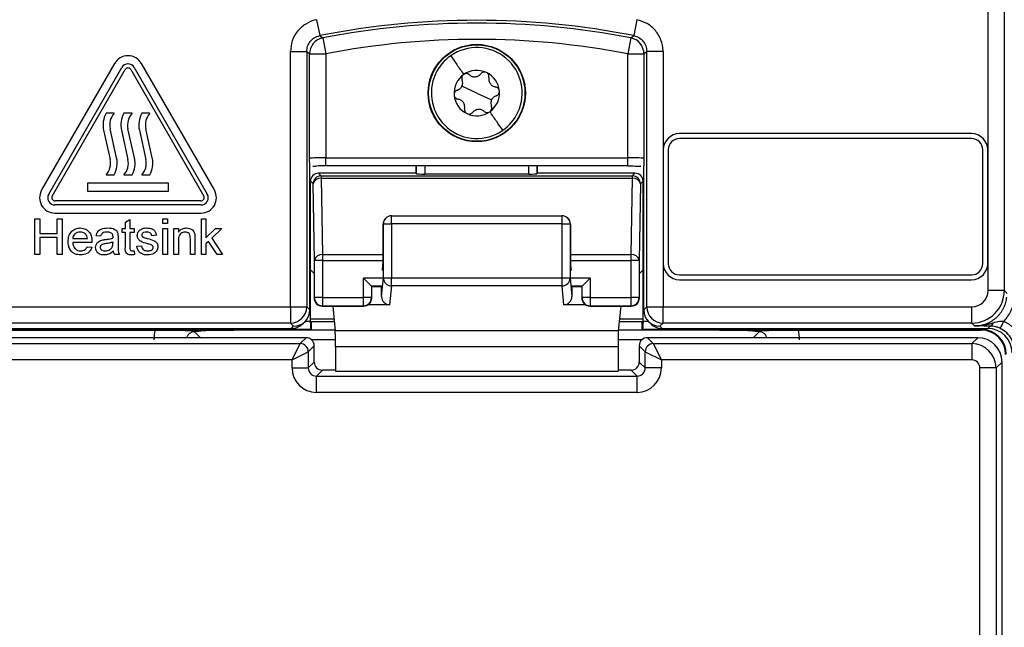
# Model space of a CAD drawing. Header units: millimetres. Extents: x 5 to 418, y 2 to 292.
# Tile 13 of 48: x 86 to 106, y 190 to 203. Entities that reach past the tile are written whole.
import ezdxf

# ---------------------------------------------------------------- set-up
doc = ezdxf.new("R2010")
doc.units = ezdxf.units.MM
doc.layers.add('SLD-0', color=7, linetype='Continuous')
doc.styles.add('SLDTEXTSTYLE0', font='TXT', dxfattribs={"width": 0.605})
doc.dimstyles.new('SLDDIMSTYLE0', dxfattribs={"dimtxt": 3.5, "dimasz": 3.302, "dimexe": 0, "dimexo": 0.0625, "dimgap": 0.875, "dimtad": 1, "dimlfac": 3, "dimrnd": 1e-09, "dimzin": 12, "dimdsep": 46, "dimtxsty": 'SLDTEXTSTYLE0', "dimsah": 1, "dimcen": 0.09, "dimadec": 0, "dimazin": 3, "dimtfac": 1, "dimtofl": 0, "dimtmove": 0, "dimatfit": 3, "dimfxl": 1, "dimfrac": 2, "dimtolj": 1, "dimtzin": 12, "dimarcsym": 0})

# ---------------------------------------------------------------- blocks, each defined once
blk = doc.blocks.new('_D')
at = {"layer": 'SLD-0'}
for p, q in [((58.038, 202.488), (58.038, 259.588)), ((132.371, 202.488), (132.371, 259.588)), ((58.038, 258.588), (132.371, 258.588))]:
    blk.add_line(p, q, dxfattribs=at)
for points in [[(58.038, 258.588), (61.34, 258.08), (61.34, 259.096)], [(132.371, 258.588), (129.069, 259.096), (129.069, 258.08)]]:
    blk.add_solid(points, dxfattribs=at)
at = {"layer": 'SLD-0', "insert": (91.194, 263.1), "char_height": 3.5, "attachment_point": 1, "style": 'SLDTEXTSTYLE0'}
blk.add_mtext('223', dxfattribs=at)

msp = doc.modelspace()

# ---------------------------------------------------------------- linework, layer by layer
at = {"color": 7, "linetype": 'Continuous', "lineweight": 25}
for p, q in [((105.7104, 197.0987), (105.7104, 224.9881)), ((106.0437, 224.9881), (106.0437, 197.0987)), ((91.9146, 202.6609), (91.9791, 202.3339)), ((98.4947, 202.6609), (98.4302, 202.3339)), ((92.0385, 202.286), (92.102, 201.9588)), ((98.3708, 202.286), (98.3072, 201.9588)), ((91.3771, 196.7654), (91.3771, 202.0069)), ((91.3771, 202.0069), (91.7103, 202.0069)), ((91.7103, 202.0069), (91.7103, 196.7654)), ((91.7687, 199.8158), (91.7687, 201.9588)), ((91.7687, 201.9588), (92.102, 201.9588)), ((92.102, 201.9588), (92.102, 199.8244)), ((98.3072, 201.9588), (98.6405, 201.9588)), ((98.3072, 199.8244), (98.3072, 201.9588)), ((98.6405, 201.9588), (98.6405, 199.8158)), ((99.0322, 202.0069), (98.6989, 202.0069)), ((98.6989, 196.7654), (98.6989, 202.0069)), ((99.0322, 202.0069), (99.0322, 196.7654)), ((87.7637, 201.7631), (86.2637, 199.1651)), ((89.8122, 199.1651), (88.3122, 201.7631)), ((86.4081, 199.0817), (87.9081, 201.6798)), ((86.4802, 199.0401), (87.9802, 201.6381)), ((88.0957, 201.6381), (89.5957, 199.0401)), ((88.1679, 201.6798), (89.6679, 199.0817)), ((95.2046, 201.1548), (94.9, 201.297)), ((95.2046, 201.1548), (95.5093, 201.0127)), ((87.7546, 200.7401), (87.588, 200.7401)), ((88.1213, 200.7401), (87.9546, 200.7401)), ((88.488, 200.7401), (88.3213, 200.7401)), ((87.5378, 200.3918), (87.6713, 199.792)), ((87.8048, 199.8217), (87.6713, 200.4215)), ((87.9045, 200.3918), (88.038, 199.792)), ((88.1714, 199.8217), (88.038, 200.4215)), ((88.2712, 200.3918), (88.4046, 199.792)), ((88.5381, 199.8217), (88.4046, 200.4215)), ((105.3713, 200.3215), (99.3713, 200.3215)), ((105.3713, 200.2215), (99.3713, 200.2215)), ((99.038, 199.9881), (99.038, 197.6548)), ((99.138, 199.9881), (99.138, 197.6548)), ((105.6046, 197.6548), (105.6046, 199.9881)), ((105.7046, 197.6548), (105.7046, 199.9881)), ((92.102, 199.6578), (92.102, 199.8244)), ((92.102, 199.8244), (98.3072, 199.8244)), ((98.3072, 199.6578), (98.3072, 199.8244)), ((91.7744, 196.7015), (91.7744, 199.6585)), ((91.8349, 199.6564), (91.9069, 199.6569)), ((91.9536, 199.5101), (92.0077, 199.456)), ((93.9538, 199.5101), (91.9536, 199.5101)), ((98.3072, 199.6578), (92.102, 199.6578)), ((93.9538, 199.6578), (93.9538, 199.5101)), ((93.9684, 199.4955), (93.9538, 199.5101)), ((93.9684, 199.4955), (93.9684, 199.6578)), ((94.1351, 199.6578), (94.1351, 199.4926)), ((96.2742, 199.4926), (94.1351, 199.4926)), ((96.2742, 199.4926), (96.2742, 199.6578)), ((96.4408, 199.6578), (96.4408, 199.4955)), ((96.4554, 199.5101), (96.4408, 199.4955)), ((96.4554, 199.5101), (96.4554, 199.6578)), ((98.4557, 199.5101), (96.4554, 199.5101)), ((98.4016, 199.456), (98.4557, 199.5101)), ((98.6348, 196.7015), (98.6348, 199.6585)), ((88.8713, 199.3067), (87.2046, 199.3067)), ((87.2046, 199.3067), (87.2046, 199.1401)), ((87.588, 199.4734), (87.7546, 199.4734)), ((87.9546, 199.4734), (88.1213, 199.4734)), ((88.3213, 199.4734), (88.488, 199.4734)), ((88.8713, 199.1401), (88.8713, 199.3067)), ((91.7869, 197.5241), (91.7869, 199.3434)), ((91.841, 199.2893), (91.7869, 199.3434)), ((91.8684, 197.7191), (91.841, 199.2893)), ((92.0077, 199.456), (92.0077, 199.4072)), ((92.0077, 199.456), (98.4016, 199.456)), ((92.0077, 199.4072), (92.0351, 197.837)), ((92.0077, 199.4072), (98.4016, 199.4072)), ((98.3742, 197.837), (98.4016, 199.4072)), ((98.4016, 199.4072), (98.4016, 199.456)), ((98.5682, 199.2893), (98.5408, 197.7191)), ((98.6223, 199.3434), (98.5682, 199.2893)), ((98.6223, 197.5241), (98.6223, 199.3434)), ((87.2046, 199.1401), (88.8713, 199.1401)), ((89.538, 198.9401), (86.538, 198.9401)), ((89.538, 198.8567), (86.538, 198.8567)), ((86.538, 198.6901), (89.538, 198.6901)), ((86.1226, 197.8401), (86.1226, 198.5734)), ((86.1226, 198.5734), (86.226, 198.5734)), ((86.226, 198.5734), (86.226, 198.2726)), ((86.5833, 198.2726), (86.5833, 198.5734)), ((86.5833, 198.5734), (86.6867, 198.5734)), ((86.6867, 198.5734), (86.6867, 197.8401)), ((87.9841, 198.5064), (88.0781, 198.5599)), ((87.9841, 198.376), (87.9841, 198.5064)), ((88.0781, 198.5599), (88.0781, 198.376)), ((88.7551, 198.5734), (88.8491, 198.5734)), ((88.7551, 198.4794), (88.7551, 198.5734)), ((88.8491, 198.4794), (88.7551, 198.4794)), ((88.8491, 198.5734), (88.8491, 198.4794)), ((89.5464, 197.8401), (89.5464, 198.5734)), ((89.5464, 198.5734), (89.6404, 198.5734)), ((89.6404, 198.5734), (89.6404, 198.1844)), ((93.3339, 198.5864), (93.3289, 198.5814)), ((93.4517, 198.4685), (93.4517, 198.6352)), ((93.4517, 198.6352), (96.9575, 198.6352)), ((96.9575, 198.4685), (96.9575, 198.6352)), ((97.0804, 198.5814), (97.0754, 198.5864)), ((87.9183, 198.2914), (87.9183, 198.376)), ((87.9183, 198.376), (87.9841, 198.376)), ((87.9841, 198.2914), (87.9183, 198.2914)), ((87.9841, 197.9906), (87.9841, 198.2914)), ((88.0781, 198.376), (88.1627, 198.376)), ((88.1627, 198.2914), (88.0781, 198.2914)), ((88.0781, 198.2914), (88.0781, 197.9873)), ((88.1627, 198.376), (88.1627, 198.2914)), ((88.7551, 197.8401), (88.7551, 198.376)), ((88.7551, 198.376), (88.8491, 198.376)), ((88.8491, 198.376), (88.8491, 197.8401)), ((88.9807, 197.8401), (88.9807, 198.376)), ((88.9807, 198.376), (89.0747, 198.376)), ((89.0747, 198.376), (89.0747, 198.3012)), ((89.6404, 198.1844), (89.837, 198.376)), ((89.9679, 198.376), (89.7621, 198.1756)), ((89.837, 198.376), (89.9679, 198.376)), ((93.2851, 198.4685), (93.2792, 198.4627)), ((93.2792, 197.7816), (93.2792, 198.4627)), ((93.2851, 198.4685), (93.4517, 198.4685)), ((93.2851, 197.3598), (93.2851, 198.4685)), ((93.4517, 198.4685), (93.4517, 197.3598)), ((96.9575, 198.4685), (93.4517, 198.4685)), ((96.9575, 197.3598), (96.9575, 198.4685)), ((96.9575, 198.4685), (97.1242, 198.4685)), ((97.1242, 198.4685), (97.1242, 197.3598)), ((97.13, 198.4627), (97.1242, 198.4685)), ((97.13, 198.4627), (97.13, 197.7816)), ((86.226, 198.2726), (86.5833, 198.2726)), ((86.5833, 198.1879), (86.226, 198.1879)), ((86.226, 198.1879), (86.226, 197.8401)), ((86.5833, 197.8401), (86.5833, 198.1879)), ((86.9029, 198.1691), (87.2038, 198.1691)), ((87.2973, 198.0845), (86.9029, 198.0845)), ((87.4764, 198.2161), (87.3824, 198.2255)), ((87.7298, 198.0666), (87.7303, 198.0939)), ((87.8337, 198.1875), (87.8337, 198.0728)), ((88.6234, 198.2349), (88.5294, 198.2255)), ((89.0747, 198.1274), (89.0747, 197.8401)), ((89.3192, 197.8401), (89.3192, 198.16)), ((89.4132, 198.168), (89.4132, 197.8401)), ((89.6943, 198.1096), (89.6404, 198.057)), ((89.8674, 197.8401), (89.6943, 198.1096)), ((89.7621, 198.1756), (89.9773, 197.8401)), ((87.2027, 197.9999), (87.2949, 197.9905)), ((88.1627, 197.9176), (88.1721, 197.8388)), ((88.2192, 198.0093), (88.3132, 198.0187)), ((89.6404, 198.057), (89.6404, 197.8401)), ((86.226, 197.8401), (86.1226, 197.8401)), ((86.6867, 197.8401), (86.5833, 197.8401)), ((87.8619, 197.8401), (87.7679, 197.8401)), ((88.8491, 197.8401), (88.7551, 197.8401)), ((89.0747, 197.8401), (88.9807, 197.8401)), ((89.4132, 197.8401), (89.3192, 197.8401)), ((89.6404, 197.8401), (89.5464, 197.8401)), ((89.9773, 197.8401), (89.8674, 197.8401)), ((92.0351, 197.7191), (91.8684, 197.7191)), ((91.8684, 196.9548), (91.8684, 197.7191)), ((92.0351, 197.837), (92.0351, 197.7191)), ((92.0351, 197.837), (93.2792, 197.837)), ((92.0351, 197.7191), (92.0351, 196.9548)), ((92.0351, 197.7191), (93.279, 197.7191)), ((97.13, 197.837), (98.3742, 197.837)), ((97.1302, 197.7191), (98.3742, 197.7191)), ((98.3742, 197.7191), (98.3742, 197.837)), ((98.3742, 196.9548), (98.3742, 197.7191)), ((98.5408, 197.7191), (98.3742, 197.7191)), ((98.5408, 197.7191), (98.5408, 196.9548)), ((91.8621, 197.4489), (91.7869, 197.5241)), ((91.7869, 196.4694), (91.7869, 197.5241)), ((93.2647, 197.5126), (93.2768, 197.6168)), ((97.1325, 197.6168), (97.1446, 197.5126)), ((98.6223, 197.5241), (98.5472, 197.4489)), ((98.6223, 196.4694), (98.6223, 197.5241)), ((91.8621, 197.4489), (91.8621, 196.9484)), ((92.8742, 197.3548), (93.0408, 197.1881)), ((92.8742, 196.9548), (92.8742, 197.3548)), ((93.2647, 197.3548), (92.8742, 197.3548)), ((93.2484, 196.9786), (93.2851, 197.3598)), ((93.2851, 197.3598), (93.4517, 197.3598)), ((93.4517, 197.1958), (93.4517, 197.3598)), ((93.4517, 197.3598), (96.9575, 197.3598)), ((96.9575, 197.1958), (96.9575, 197.3598)), ((96.9575, 197.3598), (97.1242, 197.3598)), ((97.1242, 197.3598), (97.1609, 196.9786)), ((97.5351, 197.3548), (97.1446, 197.3548)), ((97.3684, 197.1881), (97.5351, 197.3548)), ((97.5351, 197.3548), (97.5351, 196.9548)), ((98.5472, 196.9484), (98.5472, 197.4489)), ((99.3713, 197.4215), (105.3713, 197.4215)), ((99.3713, 197.3215), (105.3713, 197.3215)), ((93.0408, 197.1881), (93.0408, 196.9548)), ((93.0408, 197.1881), (93.0472, 197.1818)), ((93.2618, 197.1881), (93.0408, 197.1881)), ((93.0472, 196.9484), (93.0472, 197.1818)), ((93.2496, 197.1759), (93.0472, 197.1759)), ((93.2484, 196.9786), (93.2484, 197.1759)), ((93.4517, 197.1958), (93.4146, 196.8098)), ((96.9575, 197.1958), (93.4517, 197.1958)), ((96.9947, 196.8098), (96.9575, 197.1958)), ((97.3684, 197.1881), (97.1474, 197.1881)), ((97.3621, 197.1759), (97.1597, 197.1759)), ((97.1609, 197.1759), (97.1609, 196.9786)), ((97.3684, 197.1881), (97.3621, 197.1818)), ((97.3621, 197.1818), (97.3621, 196.9484)), ((97.3684, 196.9548), (97.3684, 197.1881)), ((106.0437, 197.0987), (105.7104, 197.0987)), ((106.0437, 197.0987), (106.101, 197.0414)), ((91.8621, 196.9484), (91.8684, 196.9548)), ((92.0351, 196.9548), (91.8684, 196.9548)), ((92.0351, 196.9548), (92.0351, 196.7881)), ((92.0351, 196.9548), (92.8742, 196.9548)), ((92.8742, 196.7881), (92.8742, 196.9548)), ((93.0408, 196.9548), (92.8742, 196.9548)), ((93.0408, 196.9548), (93.0472, 196.9484)), ((97.3621, 196.9484), (97.3684, 196.9548)), ((97.5351, 196.9548), (97.3684, 196.9548)), ((97.5351, 196.9548), (98.3742, 196.9548)), ((97.5351, 196.9548), (97.5351, 196.7881)), ((98.3742, 196.7881), (98.3742, 196.9548)), ((98.5408, 196.9548), (98.3742, 196.9548)), ((98.5408, 196.9548), (98.5472, 196.9484)), ((85.0321, 196.7654), (91.3771, 196.7654)), ((91.3771, 196.7654), (91.3771, 196.4321)), ((91.3771, 196.7654), (91.7103, 196.7654)), ((91.7103, 196.7654), (91.7744, 196.7013)), ((91.7744, 196.7013), (91.7744, 196.7015)), ((92.0351, 196.7881), (92.0287, 196.7818)), ((92.0287, 196.7818), (92.8805, 196.7818)), ((92.0351, 196.7881), (92.8742, 196.7881)), ((92.2469, 196.7818), (92.2958, 196.2733)), ((92.8805, 196.7818), (92.8742, 196.7881)), ((93.4146, 196.8098), (92.9729, 196.8098)), ((97.4363, 196.8098), (96.9947, 196.8098)), ((97.5351, 196.7881), (97.5287, 196.7818)), ((97.5287, 196.7818), (98.3805, 196.7818)), ((97.5351, 196.7881), (98.3742, 196.7881)), ((98.1624, 196.7818), (98.1134, 196.2733)), ((98.3805, 196.7818), (98.3742, 196.7881)), ((98.6348, 196.7013), (98.6989, 196.7654)), ((98.6348, 196.7013), (98.6348, 196.7015)), ((98.6989, 196.7654), (99.0322, 196.7654)), ((99.0322, 196.7654), (105.3771, 196.7654)), ((99.0322, 196.4321), (99.0322, 196.7654)), ((105.3771, 196.4321), (105.3771, 196.7654)), ((91.6302, 196.4192), (91.6768, 196.4658)), ((91.6804, 196.4694), (91.7869, 196.4694)), ((91.7869, 196.5213), (92.272, 196.5213)), ((91.8044, 196.4566), (91.787, 196.4392)), ((91.8044, 196.4566), (91.8044, 196.2881)), ((92.2782, 196.4566), (91.8044, 196.4566)), ((98.6049, 196.4566), (98.1311, 196.4566)), ((98.1373, 196.5213), (98.6223, 196.5213)), ((98.6223, 196.4392), (98.6049, 196.4566)), ((98.6049, 196.2881), (98.6049, 196.4566)), ((98.6223, 196.4694), (98.7289, 196.4694)), ((98.7324, 196.4658), (98.779, 196.4192)), ((84.7046, 196.3215), (91.3944, 196.3215)), ((91.7898, 196.3027), (84.838, 196.3027)), ((84.838, 196.2881), (88.5962, 196.2881)), ((91.3771, 196.4321), (85.0321, 196.4321)), ((89.4042, 196.255), (89.527, 196.1322)), ((91.8044, 196.2881), (90.2156, 196.2881)), ((91.4411, 196.3681), (91.3771, 196.4321)), ((91.3944, 196.3215), (91.4411, 196.3681)), ((91.7869, 196.4392), (91.787, 196.4392)), ((91.8044, 196.2881), (91.7898, 196.3027)), ((92.2944, 196.2881), (91.8044, 196.2881)), ((98.1134, 196.2733), (92.2958, 196.2733)), ((98.6049, 196.2881), (98.1148, 196.2881)), ((98.6195, 196.3027), (98.6049, 196.2881)), ((100.1936, 196.2881), (98.6049, 196.2881)), ((105.5713, 196.3027), (98.6195, 196.3027)), ((98.6223, 196.4392), (98.6224, 196.4392)), ((99.0322, 196.4321), (98.9682, 196.3681)), ((98.9682, 196.3681), (99.0148, 196.3215)), ((99.0148, 196.3215), (105.7047, 196.3215)), ((105.3771, 196.4321), (99.0322, 196.4321)), ((100.8823, 196.1322), (101.0051, 196.255)), ((101.813, 196.2881), (105.5713, 196.2881)), ((105.4345, 196.3747), (105.3771, 196.4321)), ((105.5713, 196.3027), (105.5713, 196.3215)), ((105.5713, 196.3027), (105.5713, 196.2881)), ((105.7047, 196.3215), (105.7538, 196.3706)), ((91.6987, 196.1322), (84.9105, 196.1322)), ((91.5765, 196.01), (91.6987, 196.1322)), ((92.3001, 196.0873), (91.8126, 196.0873)), ((98.5967, 196.0873), (98.1092, 196.0873)), ((98.7105, 196.1322), (98.8327, 196.01)), ((105.4988, 196.1322), (98.7105, 196.1322)), ((105.3766, 196.01), (105.4988, 196.1322)), ((85.0327, 196.01), (91.5765, 196.01)), ((91.4099, 195.6768), (91.5765, 196.01)), ((91.8654, 195.9656), (91.7432, 195.8434)), ((91.8654, 195.6322), (91.8654, 195.9656)), ((98.1086, 195.9454), (92.3006, 195.9454)), ((92.3006, 195.9454), (92.3006, 195.4424)), ((98.1086, 195.9454), (98.1086, 195.4424)), ((98.6661, 195.8434), (98.5439, 195.9656)), ((98.5439, 195.9656), (98.5439, 195.6322)), ((98.8327, 196.01), (105.3766, 196.01)), ((98.8327, 196.01), (98.9993, 195.6768)), ((105.3766, 196.01), (105.3766, 195.6768)), ((91.4099, 195.6768), (85.0327, 195.6768)), ((91.4099, 195.6768), (91.7432, 195.8434)), ((91.4099, 195.51), (91.4099, 195.6768)), ((91.7432, 195.8434), (91.7432, 195.51)), ((98.6661, 195.51), (98.6661, 195.8434)), ((98.6661, 195.8434), (98.9993, 195.6768)), ((98.9993, 195.6768), (98.9993, 195.51)), ((105.3766, 195.6768), (98.9993, 195.6768)), ((91.4099, 195.51), (91.7432, 195.51)), ((91.7432, 195.51), (91.8654, 195.6322)), ((92.032, 195.4656), (91.9098, 195.3434)), ((92.3006, 195.4656), (92.032, 195.4656)), ((92.3006, 195.4424), (98.1086, 195.4424)), ((98.3772, 195.4656), (98.1086, 195.4656)), ((98.4994, 195.3434), (98.3772, 195.4656)), ((98.5439, 195.6322), (98.6661, 195.51)), ((98.9993, 195.51), (98.6661, 195.51)), ((105.5432, 189.9351), (105.5432, 195.5101)), ((105.8765, 195.5101), (105.5432, 195.5101)), ((105.9987, 195.6323), (105.8765, 195.5101)), ((105.8765, 195.5101), (105.8765, 189.9351)), ((105.9987, 158.3107), (105.9987, 195.6323)), ((91.9098, 195.0101), (91.9098, 195.3434)), ((91.9098, 195.3434), (98.4994, 195.3434)), ((98.4994, 195.0101), (98.4994, 195.3434)), ((98.4994, 195.0101), (91.9098, 195.0101))]:
    msp.add_line(p, q, dxfattribs=at)
at = {"color": 7, "linetype": 'Continuous', "lineweight": 25, "flags": 128}
for points in [[(91.9791, 202.3339), (91.9909, 202.3244), (92.0385, 202.286)], [(98.3708, 202.286), (98.3826, 202.2956), (98.4302, 202.3339)], [(91.7687, 201.9588), (91.7395, 201.983), (91.7103, 202.0069)], [(98.6989, 202.0069), (98.6698, 201.983), (98.6405, 201.9588)]]:
    msp.add_lwpolyline(points, dxfattribs=at)
at = {"color": 7, "linetype": 'Continuous', "lineweight": 25}
for radius in [1, 0.9907]:
    msp.add_circle((95.2046, 201.1548), radius, dxfattribs=at)
for centre, radius, start, end in [((95.2046, 185.9881), 16.6609, 78.83718, 101.16282), ((95.2046, 185.9881), 16.6026, 79.00614, 100.99386), ((92.1021, 201.9588), 0.3334, 101.01001, 179.98385), ((95.2046, 185.9881), 16.2693, 79.00614, 100.99386), ((98.3071, 201.9588), 0.3334, 0.01615, 78.98999), ((88.038, 201.6048), 0.3167, 30, 150), ((95.2046, 201.1548), 0.9333, 124.98633, 154.98633), ((95.2046, 201.1548), 0.9333, 334.98633, 124.98633), ((88.038, 201.6048), 0.15, 30, 150), ((88.038, 201.6048), 0.0667, 30, 150), ((95.2046, 201.1548), 0.9333, 154.98633, 304.98633), ((95.2046, 201.1548), 0.4667, 124.98633, 184.98633), ((95.2046, 201.1548), 0.4667, 64.98633, 124.98633), ((95.2046, 201.1548), 0.4667, 4.98633, 64.98633), ((95.2046, 201.1548), 0.4667, 184.98633, 244.98633), ((95.2046, 201.1548), 0.4667, 304.98633, 4.98633), ((88.0229, 200.4997), 0.4969, 151.07214, 192.54608), ((88.0229, 200.4997), 0.3602, 138.13844, 192.54608), ((88.3895, 200.4997), 0.4969, 151.07214, 192.54608), ((88.3895, 200.4997), 0.3602, 138.13844, 192.54608), ((88.7562, 200.4997), 0.4969, 151.07214, 192.54608), ((88.7562, 200.4997), 0.3602, 138.13844, 192.54608), ((95.2046, 201.1548), 0.4667, 244.98633, 304.98633), ((95.2046, 201.1548), 0.9333, 304.98633, 334.98633), ((99.3713, 199.9881), 0.3333, 90, 180), ((105.3713, 199.9881), 0.3333, 0, 90), ((99.3713, 199.9881), 0.2333, 90, 180), ((105.3713, 199.9881), 0.2333, 0, 90), ((87.3197, 199.7138), 0.3602, 318.13844, 12.54608), ((87.3197, 199.7138), 0.4969, 331.07214, 12.54608), ((87.6864, 199.7138), 0.3602, 318.13844, 12.54608), ((87.6864, 199.7138), 0.4969, 331.07214, 12.54608), ((88.053, 199.7138), 0.3602, 318.13844, 12.54608), ((88.053, 199.7138), 0.4969, 331.07214, 12.54608), ((92.0077, 199.2893), 0.1667, 90.02044, 179.97956), ((91.9887, 199.2573), 0.1511, 82.77494, 167.76207), ((98.4015, 199.2893), 0.1667, 0.02044, 89.97956), ((98.4206, 199.2573), 0.1511, 12.23793, 97.22506), ((86.538, 199.0067), 0.3167, 150, 270), ((89.538, 199.0067), 0.3167, 270, 30), ((86.538, 199.0067), 0.15, 150, 270), ((86.538, 199.0067), 0.0667, 150, 270), ((89.538, 199.0067), 0.15, 270, 30), ((89.538, 199.0067), 0.0667, 270, 30), ((93.4517, 198.4686), 0.1666, 135.00151, 180.01956), ((93.4517, 198.4685), 0.1667, 90, 135), ((96.9575, 198.4685), 0.1667, 45, 90), ((96.9576, 198.4686), 0.1666, 359.98044, 44.99849), ((92.0161, 197.6871), 0.1511, 82.77494, 167.76207), ((98.3932, 197.6871), 0.1511, 12.23793, 97.22506), ((99.3713, 197.6548), 0.3333, 180, 270), ((99.3713, 197.6548), 0.2333, 180, 270), ((105.3713, 197.6548), 0.2333, 270, 0), ((105.3713, 197.6548), 0.3333, 270, 0), ((93.451, 197.3617), 0.1659, 180.67094, 270.24638), ((96.9582, 197.3617), 0.1659, 269.75362, 359.32906), ((105.377, 197.0988), 0.6667, 270.00873, 359.99127), ((92.0288, 196.9485), 0.1667, 180.02044, 269.97956), ((92.0351, 196.9548), 0.1667, 180.02044, 269.97956), ((92.8741, 196.9548), 0.1667, 270.02044, 359.97956), ((92.8805, 196.9485), 0.1667, 270.02044, 359.97956), ((97.5288, 196.9485), 0.1667, 180.02044, 269.97956), ((97.5351, 196.9548), 0.1667, 180.02044, 269.97956), ((98.3741, 196.9548), 0.1667, 270.02044, 359.97956), ((98.3805, 196.9485), 0.1667, 270.02044, 359.97956), ((91.3769, 196.7655), 0.3334, 270.02044, 359.97956), ((99.0323, 196.7655), 0.3334, 180.02044, 269.97956), ((105.0595, 196.8705), 1.052, 328.7156, 337.70032), ((105.5713, 195.7881), 0.5146, 0, 90), ((105.5713, 195.7881), 0.5, 0, 90), ((105.7331, 196.4554), 0.0873, 283.66786, 348.64856), ((91.6987, 195.9655), 0.1667, 0.02044, 89.97956), ((98.7106, 195.9655), 0.1667, 90.02044, 179.97956), ((91.5765, 195.8433), 0.1667, 0.02044, 89.97956), ((98.8328, 195.8433), 0.1667, 90.02044, 179.97956)]:
    msp.add_arc(centre, radius, start, end, dxfattribs=at)
for centre, major_axis, ratio, start_param, end_param in [((92.102, 199.8157), (0.3333, 0), 0.0261826, 1.5707963, 3.1241394), ((98.3072, 199.8157), (0.3333, 0), 0.0261826, 0.0174533, 1.5707963), ((91.9536, 199.3434), (0.1179, -0.1179), 0.9996955, 2.3563468, 3.9268385), ((92.102, 199.649), (0.5, 0), 0.0174551, 1.5707963, 1.9794839), ((94.1351, 199.4955), (0.1667, 0), 0.0174551, 3.1590459, 4.712389), ((96.2742, 199.4955), (0.1667, 0), 0.0174551, 4.712389, 6.265732), ((98.4556, 199.3434), (-0.1179, -0.1179), 0.9996955, 2.3563468, 3.9268385), ((93.4488, 198.4656), (0.1572, 0.0651), 0.9756194, 1.9722982, 2.7400908), ((96.9604, 198.4656), (0.1572, -0.0651), 0.9756194, 0.4015019, 1.1692945), ((93.4459, 198.4627), (0.1179, 0.1179), 0.9996955, 2.3385889, 2.3563468), ((96.9633, 198.4627), (0.1179, -0.1179), 0.9996955, 0.7852459, 0.8030037), ((93.2763, 197.7816), (0, 0.1667), 0.0174551, 3.2911086, 4.712389), ((97.1329, 197.7816), (0, 0.1667), 0.0174551, 1.5707963, 2.9920767), ((105.377, 197.0988), (-0.2358, 0.2358), 0.9996955, 2.3563468, 3.9268385), ((93.4151, 196.9792), (-0.0162, -0.1686), 0.9838215, 4.8099607, 6.3776443), ((96.9942, 196.9792), (-0.0162, 0.1686), 0.9838215, 3.0471336, 4.6148173), ((91.4411, 196.7014), (0.3334, 0), 0.9996955, 4.712389, 6.2828806), ((98.9682, 196.7014), (0.3334, 0), 0.9996955, 3.1418973, 4.712389), ((91.784, 196.4694), (0, 0.1667), 0.0174551, 4.5305121, 4.712389), ((98.6252, 196.4694), (0, 0.1667), 0.0174551, 1.5707963, 1.7526732), ((89.4065, 196.0863), (0.5909, -0.5909), 0.9972647, 3.684069, 3.9256213), ((89.4065, 196.0863), (-0.1208, 0.1208), 0.9759379, 5.4991567, 6.8051762), ((91.3945, 196.6549), (0.2358, 0.2358), 0.9996955, 3.9268385, 4.712389), ((91.7898, 196.4694), (0, 0.1667), 0.0174551, 1.7526732, 3.1241394), ((92.2948, 195.9454), (0, 0.3333), 0.0174551, 4.712389, 6.103873), ((98.1144, 195.9454), (0, 0.3333), 0.0174551, 0.1793123, 1.5707963), ((98.6194, 196.4694), (0, 0.1667), 0.0174551, 3.1590459, 4.5305121), ((99.0147, 196.6549), (0.2358, -0.2358), 0.9996955, 4.712389, 5.4979394), ((101.0028, 196.0863), (0.1208, 0.1208), 0.9759379, 5.7611944, 7.0672139), ((101.0028, 196.0863), (-0.5909, -0.5909), 0.9972647, 2.357564, 2.5991163), ((105.7046, 195.8214), (0.3537, 0.3537), 0.9996955, 5.4979394, 7.0684312), ((105.4987, 195.6323), (0.3536, -0.3536), 0.9998985, 0.7855505, 2.3560422), ((105.3765, 195.5101), (-0.3536, 0.3536), 0.9998985, 3.9271431, 5.4976349), ((105.3765, 195.5101), (0.1179, 0.1179), 0.9996955, 5.4979394, 7.0684312), ((91.91, 195.5102), (-0.3537, -0.3537), 0.9996955, 5.4979394, 7.0684312), ((91.91, 195.5102), (0.118, 0.118), 0.9984793, 2.3563468, 3.9268385), ((92.0322, 195.6324), (0.118, 0.118), 0.9984793, 2.3563468, 3.9268385), ((98.3771, 195.6324), (0.118, -0.118), 0.9984793, 5.4979394, 7.0684312), ((98.4993, 195.5102), (0.3537, -0.3537), 0.9996955, 5.4979394, 7.0684312), ((98.4993, 195.5102), (0.118, -0.118), 0.9984793, 5.4979394, 7.0684312)]:
    msp.add_ellipse(centre, major_axis=major_axis, ratio=ratio, start_param=start_param, end_param=end_param, dxfattribs=at)
for points, knots in [([(91.9146, 202.6609), (91.9088, 202.6597), (91.83, 202.6434), (91.6831, 202.5828), (91.5141, 202.4313), (91.3992, 202.2318), (91.3844, 202.0819), (91.3771, 202.0069)], [0, 0, 0, 0, 0.019366, 0.2645085, 0.5096539, 0.7548276, 1, 1, 1, 1]), ([(99.0322, 202.0069), (99.0321, 202.0128), (99.0315, 202.0933), (99.0004, 202.2491), (98.8845, 202.4442), (98.711, 202.5957), (98.5668, 202.6391), (98.4947, 202.6609)], [0, 0, 0, 0, 0.01936598, 0.26450854, 0.50965391, 0.75482762, 1, 1, 1, 1]), ([(91.7103, 202.0069), (91.714, 202.0444), (91.7213, 202.1195), (91.7789, 202.2187), (91.8653, 202.2987), (91.9402, 202.3219), (91.9791, 202.3339)], [0, 0, 0, 0, 0.2452657, 0.4904926, 0.7356895, 1, 1, 1, 1]), ([(98.4302, 202.3339), (98.4663, 202.323), (98.5385, 202.3013), (98.6246, 202.2256), (98.6864, 202.1254), (98.6947, 202.0474), (98.6989, 202.0069)], [0, 0, 0, 0, 0.2452657, 0.4904926, 0.7356895, 1, 1, 1, 1]), ([(94.937, 201.5372), (94.9288, 201.53), (94.9121, 201.5156), (94.899, 201.4857), (94.8954, 201.4546), (94.901, 201.4357), (94.9038, 201.4263)], [0, 0, 0, 0, 0.2492338, 0.4997272, 0.7493458, 1, 1, 1, 1]), ([(95.0526, 201.5304), (95.0447, 201.5363), (95.0289, 201.548), (94.9985, 201.5553), (94.9659, 201.5532), (94.9467, 201.5425), (94.937, 201.5372)], [0, 0, 0, 0, 0.2508512, 0.4998193, 0.7499945, 1, 1, 1, 1]), ([(95.0526, 201.5304), (95.0698, 201.518), (95.0956, 201.4994), (95.1401, 201.4894), (95.1753, 201.4883), (95.2097, 201.4953), (95.2521, 201.5129), (95.2744, 201.5358), (95.2893, 201.551)], [0, 0, 0, 0, 0.2491389, 0.3742728, 0.4988786, 0.6239691, 0.7497342, 1, 1, 1, 1]), ([(95.402, 201.5777), (95.3916, 201.5813), (95.3708, 201.5885), (95.3383, 201.5849), (95.3096, 201.5725), (95.2961, 201.5582), (95.2893, 201.551)], [0, 0, 0, 0, 0.24923366, 0.49972717, 0.74934561, 1, 1, 1, 1]), ([(95.4539, 201.4743), (95.455, 201.484), (95.4573, 201.5036), (95.4484, 201.5336), (95.4303, 201.5608), (95.4114, 201.5721), (95.402, 201.5777)], [0, 0, 0, 0, 0.2508535, 0.4998224, 0.7499966, 1, 1, 1, 1]), ([(94.8034, 201.211), (94.8227, 201.2196), (94.8517, 201.2327), (94.8826, 201.2662), (94.9011, 201.2961), (94.9123, 201.3295), (94.9183, 201.375), (94.9096, 201.4058), (94.9038, 201.4263)], [0, 0, 0, 0, 0.24908813, 0.37421967, 0.49883534, 0.62393704, 0.74971318, 1, 1, 1, 1]), ([(95.4539, 201.4743), (95.4518, 201.4532), (95.4485, 201.4215), (95.4621, 201.3779), (95.4788, 201.347), (95.5021, 201.3207), (95.5385, 201.2927), (95.5695, 201.2848), (95.5901, 201.2796)], [0, 0, 0, 0, 0.2491414, 0.3742754, 0.4988808, 0.6239708, 0.7497353, 1, 1, 1, 1]), ([(94.8034, 201.211), (94.7943, 201.207), (94.7763, 201.1992), (94.7548, 201.1765), (94.7403, 201.1473), (94.7399, 201.1253), (94.7397, 201.1143)], [0, 0, 0, 0, 0.25079279, 0.49974044, 0.74994026, 1, 1, 1, 1]), ([(94.7397, 201.1143), (94.7418, 201.1035), (94.7459, 201.0819), (94.7653, 201.0556), (94.7904, 201.0369), (94.8096, 201.0323), (94.8191, 201.03)], [0, 0, 0, 0, 0.2492369, 0.4997272, 0.7493439, 1, 1, 1, 1]), ([(95.6695, 201.1954), (95.6675, 201.2061), (95.6633, 201.2277), (95.644, 201.2541), (95.6188, 201.2727), (95.5997, 201.2773), (95.5901, 201.2796)], [0, 0, 0, 0, 0.2492369, 0.4997272, 0.7493439, 1, 1, 1, 1]), ([(95.6059, 201.0987), (95.6149, 201.1026), (95.633, 201.1104), (95.6545, 201.1331), (95.669, 201.1624), (95.6694, 201.1844), (95.6695, 201.1954)], [0, 0, 0, 0, 0.25079279, 0.49974044, 0.74994026, 1, 1, 1, 1]), ([(94.9554, 200.8354), (94.9575, 200.8565), (94.9607, 200.8881), (94.9471, 200.9317), (94.9305, 200.9626), (94.9072, 200.989), (94.8708, 201.0169), (94.8398, 201.0248), (94.8191, 201.03)], [0, 0, 0, 0, 0.24914141, 0.37427544, 0.49888076, 0.62397075, 0.74973531, 1, 1, 1, 1]), ([(95.6059, 201.0987), (95.5866, 201.09), (95.5576, 201.0769), (95.5266, 201.0434), (95.5081, 201.0135), (95.497, 200.9801), (95.491, 200.9346), (95.4997, 200.9039), (95.5054, 200.8834)], [0, 0, 0, 0, 0.2490881, 0.3742197, 0.4988353, 0.623937, 0.7497132, 1, 1, 1, 1]), ([(94.9554, 200.8354), (94.9542, 200.8256), (94.952, 200.8061), (94.9609, 200.7761), (94.979, 200.7489), (94.9979, 200.7376), (95.0073, 200.7319)], [0, 0, 0, 0, 0.2508535, 0.4998224, 0.7499966, 1, 1, 1, 1]), ([(95.0073, 200.7319), (95.0177, 200.7283), (95.0384, 200.7211), (95.0709, 200.7247), (95.0997, 200.7372), (95.1132, 200.7514), (95.12, 200.7586)], [0, 0, 0, 0, 0.24923366, 0.49972717, 0.74934561, 1, 1, 1, 1]), ([(95.3566, 200.7792), (95.3395, 200.7916), (95.3136, 200.8102), (95.2691, 200.8203), (95.234, 200.8213), (95.1995, 200.8143), (95.1571, 200.7967), (95.1348, 200.7738), (95.12, 200.7586)], [0, 0, 0, 0, 0.2491389, 0.3742728, 0.4988786, 0.6239691, 0.7497342, 1, 1, 1, 1]), ([(95.3566, 200.7792), (95.3646, 200.7734), (95.3803, 200.7616), (95.4108, 200.7544), (95.4434, 200.7564), (95.4626, 200.7671), (95.4722, 200.7725)], [0, 0, 0, 0, 0.2508512, 0.4998193, 0.7499945, 1, 1, 1, 1]), ([(95.4722, 200.7725), (95.4805, 200.7797), (95.4971, 200.794), (95.5103, 200.824), (95.5138, 200.8551), (95.5082, 200.8739), (95.5054, 200.8834)], [0, 0, 0, 0, 0.2492338, 0.4997272, 0.7493458, 1, 1, 1, 1]), ([(91.7744, 199.6585), (91.774, 199.6628), (91.7732, 199.6715), (91.7719, 199.7034), (91.7704, 199.7516), (91.7693, 199.794), (91.7687, 199.8154), (91.7687, 199.8158)], [0, 0, 0, 0, 0.1900934, 0.3849881, 0.6882041, 0.994249, 1, 1, 1, 1]), ([(98.6405, 199.8158), (98.6405, 199.8154), (98.64, 199.7941), (98.6389, 199.7518), (98.6374, 199.7038), (98.636, 199.6717), (98.6352, 199.6629), (98.6348, 199.6585)], [0, 0, 0, 0, 0.0057511, 0.3096842, 0.615014, 0.8055474, 1, 1, 1, 1]), ([(98.3072, 199.6578), (98.3464, 199.6577), (98.4415, 199.6576), (98.5251, 199.6568), (98.5743, 199.6563)], [0, 0, 0, 0, 0.41135827, 1, 1, 1, 1]), ([(86.8089, 198.1035), (86.8112, 198.1432), (86.8159, 198.2225), (86.8752, 198.3203), (86.963, 198.3775), (87.0254, 198.3827), (87.0566, 198.3854)], [0, 0, 0, 0, 0.2807476, 0.5597747, 0.7796663, 1, 1, 1, 1]), ([(87.0561, 198.3008), (87.0351, 198.299), (86.9932, 198.2955), (86.9427, 198.2629), (86.9105, 198.2182), (86.9055, 198.1855), (86.9029, 198.1691)], [0, 0, 0, 0, 0.2801903, 0.5597279, 0.7796424, 1, 1, 1, 1]), ([(87.1693, 198.2558), (87.1506, 198.2706), (87.1171, 198.2971), (87.0748, 198.2996), (87.0561, 198.3008)], [0, 0, 0, 0, 0.5585118, 1, 1, 1, 1]), ([(87.0566, 198.3854), (87.0955, 198.3809), (87.1732, 198.3719), (87.256, 198.2933), (87.2932, 198.1999), (87.2962, 198.1391), (87.2978, 198.1086)], [0, 0, 0, 0, 0.2793662, 0.5583982, 0.7788851, 1, 1, 1, 1]), ([(87.3824, 198.2255), (87.391, 198.2547), (87.4082, 198.3129), (87.501, 198.3778), (87.578, 198.3825), (87.6252, 198.3854)], [0, 0, 0, 0, 0.2804297, 0.5593032, 1, 1, 1, 1]), ([(87.6083, 198.3008), (87.5923, 198.3003), (87.5603, 198.2992), (87.5159, 198.2851), (87.4888, 198.252), (87.4805, 198.2281), (87.4764, 198.2161)], [0, 0, 0, 0, 0.2808547, 0.5597509, 0.7794996, 1, 1, 1, 1]), ([(87.706, 198.2724), (87.6891, 198.2822), (87.6587, 198.2997), (87.6238, 198.3004), (87.6083, 198.3008)], [0, 0, 0, 0, 0.5578706, 1, 1, 1, 1]), ([(87.6252, 198.3854), (87.6742, 198.3828), (87.7425, 198.3791), (87.8127, 198.323), (87.8237, 198.2862), (87.8291, 198.2679)], [0, 0, 0, 0, 0.5592531, 0.7791951, 1, 1, 1, 1]), ([(88.2286, 198.2299), (88.2321, 198.2559), (88.2384, 198.3023), (88.2724, 198.3339), (88.2875, 198.3478)], [0, 0, 0, 0, 0.5589275, 1, 1, 1, 1]), ([(88.2875, 198.3478), (88.3105, 198.3601), (88.3517, 198.3821), (88.3982, 198.3844), (88.4187, 198.3854)], [0, 0, 0, 0, 0.5589377, 1, 1, 1, 1]), ([(88.4256, 198.3008), (88.4028, 198.3002), (88.3686, 198.2995), (88.3362, 198.2755), (88.3241, 198.2563), (88.3231, 198.2451), (88.3226, 198.2395)], [0, 0, 0, 0, 0.4997698, 0.7490947, 0.8745923, 1, 1, 1, 1]), ([(88.4187, 198.3854), (88.445, 198.3838), (88.4975, 198.3806), (88.568, 198.352), (88.6112, 198.2963), (88.6193, 198.2554), (88.6234, 198.2349)], [0, 0, 0, 0, 0.28073686, 0.56042748, 0.77944966, 1, 1, 1, 1]), ([(88.5294, 198.2255), (88.5261, 198.2385), (88.5193, 198.2644), (88.4811, 198.2969), (88.4466, 198.2993), (88.4256, 198.3008)], [0, 0, 0, 0, 0.2803044, 0.560237, 1, 1, 1, 1]), ([(89.0747, 198.3012), (89.0857, 198.3154), (89.1077, 198.3437), (89.1634, 198.3785), (89.2097, 198.3828), (89.2379, 198.3854)], [0, 0, 0, 0, 0.2805539, 0.5608154, 1, 1, 1, 1]), ([(89.2118, 198.3008), (89.196, 198.2995), (89.1646, 198.2968), (89.122, 198.2743), (89.0771, 198.2202), (89.0757, 198.1657), (89.0747, 198.1274)], [0, 0, 0, 0, 0.1872728, 0.3743615, 0.56054, 1, 1, 1, 1]), ([(89.3192, 198.16), (89.319, 198.179), (89.3187, 198.2167), (89.2995, 198.2687), (89.2565, 198.2968), (89.2267, 198.2994), (89.2118, 198.3008)], [0, 0, 0, 0, 0.2816799, 0.5597852, 0.7795872, 1, 1, 1, 1]), ([(89.2379, 198.3854), (89.2598, 198.3836), (89.3035, 198.38), (89.3599, 198.3518), (89.3951, 198.3059), (89.4039, 198.2725), (89.4083, 198.2558)], [0, 0, 0, 0, 0.2802155, 0.5599712, 0.7796359, 1, 1, 1, 1]), ([(87.0616, 197.8307), (87.0219, 197.8342), (86.9428, 197.8414), (86.8543, 197.9162), (86.8138, 198.0107), (86.8105, 198.0725), (86.8089, 198.1035)], [0, 0, 0, 0, 0.27995211, 0.55866091, 0.77899431, 1, 1, 1, 1]), ([(86.9029, 198.0845), (86.9058, 198.0602), (86.9116, 198.0118), (86.9509, 197.9537), (87.0056, 197.9201), (87.0439, 197.9169), (87.063, 197.9153)], [0, 0, 0, 0, 0.2806334, 0.5596873, 0.7796605, 1, 1, 1, 1]), ([(87.2038, 198.1691), (87.2013, 198.187), (87.197, 198.2189), (87.1777, 198.2446), (87.1693, 198.2558)], [0, 0, 0, 0, 0.5606744, 1, 1, 1, 1]), ([(87.2978, 198.1086), (87.2977, 198.1041), (87.2976, 198.0961), (87.2974, 198.0881), (87.2973, 198.0845)], [0, 0, 0, 0, 0.5599987, 1, 1, 1, 1]), ([(87.373, 197.9821), (87.3751, 198.0019), (87.3792, 198.0415), (87.4204, 198.103), (87.4683, 198.1223), (87.4976, 198.1342)], [0, 0, 0, 0, 0.280458, 0.560983, 1, 1, 1, 1]), ([(87.4976, 198.1342), (87.5119, 198.1373), (87.5375, 198.143), (87.5634, 198.1462), (87.5748, 198.1477)], [0, 0, 0, 0, 0.55991842, 1, 1, 1, 1]), ([(87.5748, 198.1477), (87.6042, 198.1514), (87.6566, 198.158), (87.7075, 198.1723), (87.7298, 198.1785)], [0, 0, 0, 0, 0.560185, 1, 1, 1, 1]), ([(87.7303, 198.0939), (87.7042, 198.0866), (87.6577, 198.0736), (87.6099, 198.0674), (87.5888, 198.0647)], [0, 0, 0, 0, 0.5597597, 1, 1, 1, 1]), ([(87.7303, 198.2004), (87.7299, 198.2155), (87.7294, 198.2422), (87.7131, 198.2632), (87.706, 198.2724)], [0, 0, 0, 0, 0.5619027, 1, 1, 1, 1]), ([(87.7298, 198.1785), (87.7299, 198.1826), (87.73, 198.1899), (87.7302, 198.1972), (87.7303, 198.2004)], [0, 0, 0, 0, 0.5600235, 1, 1, 1, 1]), ([(87.8291, 198.2679), (87.8308, 198.2529), (87.8337, 198.2262), (87.8337, 198.1993), (87.8337, 198.1875)], [0, 0, 0, 0, 0.55981741, 1, 1, 1, 1]), ([(87.8337, 198.0728), (87.8338, 198.0459), (87.834, 198.0018), (87.8359, 197.9404), (87.8419, 197.8883), (87.8552, 197.8562), (87.8619, 197.8401)], [0, 0, 0, 0, 0.3402059, 0.5603391, 0.7801747, 1, 1, 1, 1]), ([(88.4372, 198.0623), (88.3895, 198.0745), (88.3298, 198.0896), (88.269, 198.1306), (88.2374, 198.1688), (88.2321, 198.2055), (88.2286, 198.2299)], [0, 0, 0, 0, 0.50132085, 0.62659212, 0.75181718, 1, 1, 1, 1]), ([(88.3226, 198.2395), (88.3231, 198.2338), (88.3241, 198.2236), (88.3299, 198.2152), (88.3324, 198.2114)], [0, 0, 0, 0, 0.5592363, 1, 1, 1, 1]), ([(88.3324, 198.2114), (88.3375, 198.2064), (88.3465, 198.1973), (88.3582, 198.1922), (88.3634, 198.19)], [0, 0, 0, 0, 0.55908424, 1, 1, 1, 1]), ([(88.3634, 198.19), (88.3766, 198.186), (88.4002, 198.1787), (88.424, 198.1723), (88.4345, 198.1694)], [0, 0, 0, 0, 0.5599649, 1, 1, 1, 1]), ([(88.4345, 198.1694), (88.4833, 198.1569), (88.5443, 198.1413), (88.6086, 198.1018), (88.634, 198.0736), (88.6494, 198.0386), (88.6509, 198.0136), (88.6516, 198.0011)], [0, 0, 0, 0, 0.5004464, 0.6253959, 0.750274, 0.8750687, 1, 1, 1, 1]), ([(89.4083, 198.2558), (89.4101, 198.2395), (89.4131, 198.2102), (89.4132, 198.1809), (89.4132, 198.168)], [0, 0, 0, 0, 0.55979123, 1, 1, 1, 1]), ([(87.2949, 197.9905), (87.2843, 197.9638), (87.2632, 197.9105), (87.1811, 197.8421), (87.1069, 197.835), (87.0616, 197.8307)], [0, 0, 0, 0, 0.28061317, 0.56083289, 1, 1, 1, 1]), ([(87.063, 197.9153), (87.0792, 197.9162), (87.1116, 197.9181), (87.167, 197.9413), (87.1892, 197.9777), (87.2027, 197.9999)], [0, 0, 0, 0, 0.2812824, 0.5619063, 1, 1, 1, 1]), ([(87.5484, 197.8307), (87.5239, 197.8321), (87.475, 197.8349), (87.4141, 197.8705), (87.378, 197.9243), (87.3747, 197.9629), (87.373, 197.9821)], [0, 0, 0, 0, 0.2808155, 0.5596902, 0.7796958, 1, 1, 1, 1]), ([(87.5888, 198.0647), (87.562, 198.0619), (87.5285, 198.0583), (87.493, 198.0394), (87.4787, 198.0253), (87.4689, 198.0074), (87.4677, 197.9941), (87.467, 197.9874)], [0, 0, 0, 0, 0.5002798, 0.6253263, 0.7502693, 0.875147, 1, 1, 1, 1]), ([(87.467, 197.9874), (87.468, 197.9786), (87.47, 197.961), (87.4866, 197.9395), (87.519, 197.9183), (87.5489, 197.9165), (87.5699, 197.9153)], [0, 0, 0, 0, 0.1865647, 0.37346721, 0.56061336, 1, 1, 1, 1]), ([(87.7397, 197.9059), (87.7076, 197.882), (87.6503, 197.8393), (87.5795, 197.8333), (87.5484, 197.8307)], [0, 0, 0, 0, 0.55997142, 1, 1, 1, 1]), ([(87.5699, 197.9153), (87.6029, 197.9194), (87.662, 197.9267), (87.6994, 197.9722), (87.7159, 197.9923)], [0, 0, 0, 0, 0.5597581, 1, 1, 1, 1]), ([(87.7159, 197.9923), (87.7207, 198.0057), (87.7294, 198.0298), (87.7297, 198.0553), (87.7298, 198.0666)], [0, 0, 0, 0, 0.5589946, 1, 1, 1, 1]), ([(87.7679, 197.8401), (87.7604, 197.8514), (87.7471, 197.8718), (87.7419, 197.8955), (87.7397, 197.9059)], [0, 0, 0, 0, 0.5596973, 1, 1, 1, 1]), ([(88.1059, 197.8307), (88.0911, 197.8312), (88.0616, 197.8323), (88.0192, 197.8493), (87.9787, 197.9031), (87.9819, 197.9545), (87.9841, 197.9906)], [0, 0, 0, 0, 0.18743274, 0.37382111, 0.5594622, 1, 1, 1, 1]), ([(88.0781, 197.9873), (88.0769, 197.9696), (88.0755, 197.9475), (88.09, 197.9262), (88.1043, 197.9162), (88.1172, 197.9156), (88.1259, 197.9153)], [0, 0, 0, 0, 0.4995957, 0.6252386, 0.7503541, 1, 1, 1, 1]), ([(88.1259, 197.9153), (88.1328, 197.9155), (88.1451, 197.9159), (88.1574, 197.9171), (88.1627, 197.9176)], [0, 0, 0, 0, 0.5599652, 1, 1, 1, 1]), ([(88.4417, 197.8307), (88.412, 197.8321), (88.3528, 197.8349), (88.2769, 197.8756), (88.2344, 197.9411), (88.2243, 197.9865), (88.2192, 198.0093)], [0, 0, 0, 0, 0.2807392, 0.5592969, 0.7793109, 1, 1, 1, 1]), ([(88.3132, 198.0187), (88.3169, 198.0018), (88.3245, 197.9681), (88.3701, 197.9214), (88.4152, 197.9176), (88.4427, 197.9153)], [0, 0, 0, 0, 0.2813144, 0.5610688, 1, 1, 1, 1]), ([(88.5254, 198.0349), (88.5092, 198.0408), (88.4803, 198.0515), (88.4503, 198.059), (88.4372, 198.0623)], [0, 0, 0, 0, 0.5597879, 1, 1, 1, 1]), ([(88.6516, 198.0011), (88.6471, 197.9729), (88.638, 197.9166), (88.5594, 197.8434), (88.4863, 197.8355), (88.4417, 197.8307)], [0, 0, 0, 0, 0.279926, 0.5600378, 1, 1, 1, 1]), ([(88.4427, 197.9153), (88.4571, 197.9158), (88.4858, 197.9168), (88.5239, 197.931), (88.5518, 197.9577), (88.5557, 197.9803), (88.5576, 197.9915)], [0, 0, 0, 0, 0.2811877, 0.5609523, 0.7810946, 1, 1, 1, 1]), ([(88.5576, 197.9915), (88.557, 197.9969), (88.5559, 198.0075), (88.5446, 198.0237), (88.5327, 198.0306), (88.5254, 198.0349)], [0, 0, 0, 0, 0.279757, 0.5598387, 1, 1, 1, 1]), ([(88.1721, 197.8388), (88.1599, 197.8363), (88.138, 197.8319), (88.1157, 197.8311), (88.1059, 197.8307)], [0, 0, 0, 0, 0.5600783, 1, 1, 1, 1]), ([(105.4345, 196.3747), (105.4594, 196.3755), (105.5027, 196.3768), (105.5638, 196.3866), (105.6181, 196.3995), (105.6717, 196.4173), (105.7235, 196.4395), (105.7729, 196.4658), (105.8199, 196.496), (105.8646, 196.5305), (105.9061, 196.5687), (105.9441, 196.6098), (105.9784, 196.654), (106.0092, 196.7014), (106.0358, 196.7511), (106.058, 196.8025), (106.0757, 196.8555), (106.0893, 196.9104), (106.0945, 196.948), (106.097, 196.9669)], [0, 0, 0, 0, 0.0768273, 0.1335023, 0.1905693, 0.2488742, 0.3076074, 0.3642502, 0.4212865, 0.4795649, 0.5382729, 0.5949566, 0.6520355, 0.7103609, 0.769117, 0.825813, 0.8829036, 0.9412373, 1, 1, 1, 1]), ([(106.2571, 196.9529), (106.2384, 196.8601), (106.2025, 196.6812), (106.088, 196.5395), (106.0328, 196.4713)], [0, 0, 0, 0, 0.5189654, 1, 1, 1, 1]), ([(105.8187, 196.4382), (105.8611, 196.4521), (105.9297, 196.4746), (106.0042, 196.4722), (106.0328, 196.4713)], [0, 0, 0, 0, 0.6162692, 1, 1, 1, 1]), ([(106.0328, 196.4713), (106.0494, 196.4633), (106.0827, 196.4472), (106.1303, 196.4176), (106.1759, 196.384), (106.2184, 196.3467), (106.2572, 196.3062), (106.2925, 196.2627), (106.3244, 196.2159), (106.3521, 196.1666), (106.3753, 196.1155), (106.3943, 196.0628), (106.4089, 196.008), (106.418, 195.956), (106.4229, 195.9077), (106.4235, 195.8783), (106.4237, 195.8636)], [0, 0, 0, 0, 0.072399, 0.1453012, 0.2197895, 0.2948256, 0.3672158, 0.4401082, 0.5145837, 0.5896062, 0.6620405, 0.7349775, 0.8095004, 0.8845714, 0.9421598, 1, 1, 1, 1]), ([(88.5962, 196.2881), (88.6797, 196.288), (88.8465, 196.2877), (89.0555, 196.2856), (89.2039, 196.2831), (89.2932, 196.2812), (89.3489, 196.2801), (89.3798, 196.2798), (89.4004, 196.2797), (89.4225, 196.2797), (89.4696, 196.2802), (89.5925, 196.2829), (89.7889, 196.2863), (90.0529, 196.288), (90.1762, 196.2881), (90.2156, 196.2881)], [0, 0, 0, 0, 0.1279845, 0.2556052, 0.3628065, 0.4421849, 0.4757382, 0.4878772, 0.4979054, 0.5079892, 0.5213852, 0.5795548, 0.810063, 0.9393939, 1, 1, 1, 1]), ([(90.2156, 196.2881), (90.1328, 196.2877), (89.9673, 196.2868), (89.7247, 196.2795), (89.5491, 196.2691), (89.4533, 196.2601), (89.4129, 196.2559), (89.4046, 196.2551), (89.4042, 196.255)], [0, 0, 0, 0, 0.2277963, 0.4550935, 0.7542501, 0.9491917, 0.9972546, 1, 1, 1, 1]), ([(100.1936, 196.2881), (100.2775, 196.288), (100.4449, 196.2877), (100.6561, 196.2856), (100.7945, 196.2832), (100.889, 196.2813), (100.9411, 196.2802), (100.9867, 196.2797), (101.0069, 196.2797), (101.0287, 196.2798), (101.0748, 196.2803), (101.1986, 196.2831), (101.3993, 196.2865), (101.6617, 196.288), (101.779, 196.2881), (101.813, 196.2881)], [0, 0, 0, 0, 0.1285765, 0.2567737, 0.3662028, 0.4233865, 0.4807326, 0.4926999, 0.5020936, 0.5114973, 0.5265389, 0.585134, 0.819275, 0.9475433, 1, 1, 1, 1]), ([(101.0051, 196.255), (101.0046, 196.2551), (100.9964, 196.2559), (100.956, 196.2601), (100.8601, 196.2691), (100.6845, 196.2795), (100.4419, 196.2868), (100.2765, 196.2877), (100.1936, 196.2881)], [0, 0, 0, 0, 0.00274543, 0.05080831, 0.24574994, 0.54490651, 0.77220368, 1, 1, 1, 1]), ([(105.4345, 196.3747), (105.4355, 196.3747), (105.4393, 196.3747), (105.4533, 196.3747), (105.4798, 196.3752), (105.5169, 196.3772), (105.5572, 196.3809), (105.5975, 196.386), (105.6395, 196.3929), (105.6832, 196.4016), (105.7285, 196.4124), (105.7737, 196.4245), (105.8037, 196.4336), (105.8187, 196.4382)], [0, 0, 0, 0, 0.0073743, 0.0295245, 0.1082133, 0.2119375, 0.3157939, 0.4200314, 0.5243876, 0.6429784, 0.7617087, 0.8808033, 1, 1, 1, 1]), ([(105.7538, 196.3706), (105.6982, 196.3712), (105.5864, 196.3724), (105.4861, 196.3739), (105.4352, 196.3747), (105.4345, 196.3747)], [0, 0, 0, 0, 0.4934713, 0.9935248, 1, 1, 1, 1]), ([(105.9586, 196.3242), (105.9339, 196.3342), (105.9023, 196.3469), (105.8324, 196.3652), (105.7901, 196.3681), (105.7538, 196.3706)], [0, 0, 0, 0, 0.3391927, 0.4330012, 1, 1, 1, 1]), ([(106.2514, 195.8684), (106.2506, 195.8904), (106.2475, 195.9685), (106.2053, 196.0986), (106.1054, 196.2392), (106.0075, 196.2958), (105.9586, 196.3242)], [0, 0, 0, 0, 0.11584913, 0.41074499, 0.70540532, 1, 1, 1, 1])]:
    msp.add_open_spline(points, degree=3, knots=knots, dxfattribs=at)
for points in [[(94.6695, 201.9195), (94.7097, 201.862), (94.7902, 201.747), (94.8881, 201.6071), (94.937, 201.5372)], [(95.7398, 200.3901), (95.6996, 200.4476), (95.6191, 200.5626), (95.5212, 200.7025), (95.4722, 200.7725)]]:
    msp.add_open_spline(points, degree=3, dxfattribs=at)

# ---------------------------------------------------------------- dimensions: what is measured, and where the dimension line sits
at = {"layer": 'SLD-0'}
dim = msp.add_linear_dim(base=(132.3713, 258.5881), p1=(58.038, 202.4881), p2=(132.3713, 202.4881), dimstyle='SLDDIMSTYLE0', dxfattribs=at)
dim.commit()
dim.dimension.update_dxf_attribs({"geometry": '_D', "text_midpoint": (95.2046, 258.5881), "dimtype": 160})

doc.saveas('drawing.dxf')
